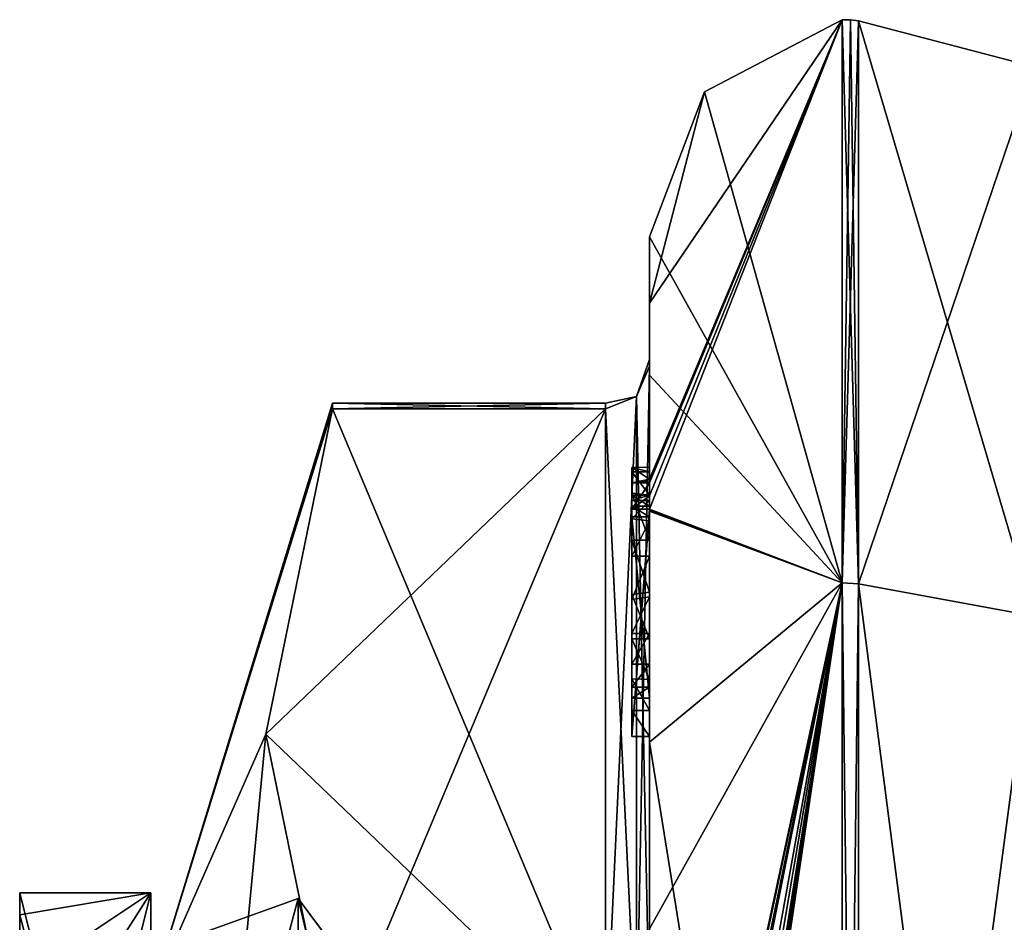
# Model space of a CAD drawing. Extents: x -23 to 700, y -2000 to 0.
# Tile 130 of 210: x -12 to 0, y -16 to -6. Entities that reach past the tile are written whole.
import ezdxf

# ---------------------------------------------------------------- set-up
doc = ezdxf.new("R2010")
doc.units = 0
doc.header["$LTSCALE"] = 72.417309
for name, color, linetype in [('105', 7, 'CONTINUOUS'), ('106', 7, 'CONTINUOUS'), ('11', 7, 'CONTINUOUS'), ('1650', 7, 'CONTINUOUS'), ('1651', 7, 'CONTINUOUS'), ('1652', 7, 'CONTINUOUS'), ('1657', 7, 'CONTINUOUS'), ('1658', 7, 'CONTINUOUS'), ('1659', 7, 'CONTINUOUS'), ('1660', 7, 'CONTINUOUS'), ('1665', 7, 'CONTINUOUS'), ('1666', 7, 'CONTINUOUS'), ('1668', 7, 'CONTINUOUS'), ('1722', 7, 'CONTINUOUS'), ('1723', 7, 'CONTINUOUS'), ('1724', 7, 'CONTINUOUS'), ('1725', 7, 'CONTINUOUS'), ('1726', 7, 'CONTINUOUS'), ('1727', 7, 'CONTINUOUS'), ('1728', 7, 'CONTINUOUS'), ('1729', 7, 'CONTINUOUS'), ('1731', 7, 'CONTINUOUS'), ('1732', 7, 'CONTINUOUS'), ('1738', 7, 'CONTINUOUS'), ('1739', 7, 'CONTINUOUS'), ('1740', 7, 'CONTINUOUS'), ('1741', 7, 'CONTINUOUS'), ('1742', 7, 'CONTINUOUS'), ('1743', 7, 'CONTINUOUS'), ('1744', 7, 'CONTINUOUS'), ('1827', 7, 'CONTINUOUS'), ('1833', 7, 'CONTINUOUS'), ('3', 7, 'CONTINUOUS'), ('4', 7, 'CONTINUOUS'), ('5', 7, 'CONTINUOUS')]:
    doc.layers.add(name, color=color, linetype=linetype)

msp = doc.modelspace()

# ---------------------------------------------------------------- linework, layer by layer
at = {"layer": '105', "color": 7, "linetype": 'CONTINUOUS'}
for points in [[(-10.1, -16.671), (-10.1, -22.335, 9.811), (-8.417, -16.064), (-10.1, -16.671)], [(-8.417, -16.064), (-10.1, -22.335, 9.811), (-8.417, -19.56, 8.44), (-8.417, -16.064)], [(-7.35, -17.5), (-8.417, -16.064), (-8.417, -19.56, 8.44), (-7.35, -17.5)]]:
    msp.add_3dface(points, dxfattribs=at)
at = {"layer": '106', "color": 7, "linetype": 'CONTINUOUS'}
for points in [[(-10.1, -16.671), (-8.417, -16.064), (-8.417, -19.56, -8.44), (-10.1, -16.671)], [(-7.35, -17.5), (-7.35, -20.575, -7.425), (-8.417, -16.064), (-7.35, -17.5)], [(-8.417, -16.064), (-7.35, -20.575, -7.425), (-8.417, -19.56, -8.44), (-8.417, -16.064)]]:
    msp.add_3dface(points, dxfattribs=at)
at = {"layer": '11', "color": 7, "linetype": 'CONTINUOUS'}
for points in [[(-11.6, -16), (-11.6, -16.253, -2.45), (-11.6, -16.253, 2.45), (-11.6, -16)], [(-11.6, -16.253, -2.45), (-11.6, -17, -4.796), (-11.6, -16.253, 2.45), (-11.6, -16.253, -2.45)], [(-11.6, -17, -4.796), (-11.6, -17, 4.796), (-11.6, -16.253, 2.45), (-11.6, -17, -4.796)]]:
    msp.add_3dface(points, dxfattribs=at)
at = {"layer": '1650', "linetype": 'CONTINUOUS'}
for points in [[(-8.023, -17.907, 14.418), (-4.9, -10.467, 1.532), (-8.786, -14.187, 7.975), (-8.023, -17.907, 14.418)], [(-8.786, -14.187, 7.975), (-4.9, -10.467, 1.532), (-8.023, -10.467, 1.532), (-8.786, -14.187, 7.975)], [(-4.9, -17.907, 14.418), (-4.9, -10.467, 1.532), (-8.023, -17.907, 14.418), (-4.9, -17.907, 14.418)]]:
    msp.add_3dface(points, dxfattribs=at)
at = {"layer": '1651', "linetype": 'CONTINUOUS'}
for points in [[(-8.023, -10.467, -1.532), (-4.9, -17.907, -14.418), (-8.786, -14.187, -7.975), (-8.023, -10.467, -1.532)], [(-4.9, -10.467, -1.532), (-4.9, -17.907, -14.418), (-8.023, -10.467, -1.532), (-4.9, -10.467, -1.532)], [(-8.786, -14.187, -7.975), (-4.9, -17.907, -14.418), (-8.023, -17.907, -14.418), (-8.786, -14.187, -7.975)]]:
    msp.add_3dface(points, dxfattribs=at)
at = {"layer": '1652', "linetype": 'CONTINUOUS'}
for points in [[(-4.4, -8.5), (-4.4, -10.08, -7.69), (-4.4, -9.257, 5.382), (-4.4, -8.5)], [(-4.4, -9.257, 5.382), (-4.4, -10.08, -7.69), (-4.4, -9.9, -0.012), (-4.4, -9.257, 5.382)], [(-4.4, -11.268, 10.015), (-4.4, -9.257, 5.382), (-4.4, -11.133, 9.552), (-4.4, -11.268, 10.015)], [(-4.4, -11.133, 9.552), (-4.4, -9.257, 5.382), (-4.4, -9.979, 1.686), (-4.4, -11.133, 9.552)], [(-4.4, -9.979, 1.686), (-4.4, -9.257, 5.382), (-4.4, -9.9, -0.012), (-4.4, -9.979, 1.686)], [(-4.4, -9.9, -0.012), (-4.4, -10.08, -7.69), (-4.4, -9.979, -1.686), (-4.4, -9.9, -0.012)], [(-4.4, -13.915, 8.604), (-4.4, -13.561, 8.194), (-4.4, -9.979, 1.686), (-4.4, -13.915, 8.604)], [(-4.4, -17.529, 14.764), (-4.4, -13.915, 8.604), (-4.4, -9.979, 1.686), (-4.4, -17.529, 14.764)], [(-4.4, -10.08, -7.69), (-4.4, -14.278, -13.855), (-4.4, -9.979, -1.686), (-4.4, -10.08, -7.69)], [(-4.4, -9.979, -1.686), (-4.4, -14.278, -13.855), (-4.4, -17.529, -14.764), (-4.4, -9.979, -1.686)], [(-4.4, -11.187, 9.097), (-4.4, -11.133, 9.552), (-4.4, -9.979, 1.686), (-4.4, -11.187, 9.097)], [(-4.4, -11.454, 8.634), (-4.4, -11.187, 9.097), (-4.4, -9.979, 1.686), (-4.4, -11.454, 8.634)], [(-4.4, -11.966, 8.23), (-4.4, -11.454, 8.634), (-4.4, -9.979, 1.686), (-4.4, -11.966, 8.23)], [(-4.4, -12.563, 7.993), (-4.4, -11.966, 8.23), (-4.4, -9.979, 1.686), (-4.4, -12.563, 7.993)], [(-4.4, -13.095, 7.988), (-4.4, -12.563, 7.993), (-4.4, -9.979, 1.686), (-4.4, -13.095, 7.988)], [(-4.4, -13.561, 8.194), (-4.4, -13.095, 7.988), (-4.4, -9.979, 1.686), (-4.4, -13.561, 8.194)], [(-4.4, -11.454, 9.579), (-4.4, -11.514, 9.204), (-4.4, -11.578, 9.948), (-4.4, -11.454, 9.579)], [(-4.4, -11.514, 9.204), (-4.4, -11.747, 8.855), (-4.4, -11.578, 9.948), (-4.4, -11.514, 9.204)], [(-4.4, -11.747, 8.855), (-4.4, -11.701, 10.162), (-4.4, -11.578, 9.948), (-4.4, -11.747, 8.855)], [(-4.4, -11.635, 10.603), (-4.4, -14.211, 9.116), (-4.4, -16.414, 15.685), (-4.4, -11.635, 10.603)], [(-4.4, -13.773, 8.966), (-4.4, -11.701, 10.162), (-4.4, -13.65, 8.752), (-4.4, -13.773, 8.966)], [(-4.4, -13.65, 8.752), (-4.4, -11.701, 10.162), (-4.4, -13.385, 8.46), (-4.4, -13.65, 8.752)], [(-4.4, -13.385, 8.46), (-4.4, -11.701, 10.162), (-4.4, -13.035, 8.329), (-4.4, -13.385, 8.46)], [(-4.4, -13.035, 8.329), (-4.4, -11.701, 10.162), (-4.4, -12.616, 8.356), (-4.4, -13.035, 8.329)], [(-4.4, -12.616, 8.356), (-4.4, -11.701, 10.162), (-4.4, -12.151, 8.55), (-4.4, -12.616, 8.356)], [(-4.4, -12.151, 8.55), (-4.4, -11.701, 10.162), (-4.4, -11.747, 8.855), (-4.4, -12.151, 8.55)], [(-4.4, -14.211, 9.116), (-4.4, -13.915, 8.604), (-4.4, -17.529, 14.764), (-4.4, -14.211, 9.116)], [(-4.4, -16.414, 15.685), (-4.4, -14.211, 9.116), (-4.4, -17.529, 14.764), (-4.4, -16.414, 15.685)], [(-4.4, -14.278, -13.855), (-4.4, -20.48, -17.992), (-4.4, -17.529, -14.764), (-4.4, -14.278, -13.855)]]:
    msp.add_3dface(points, dxfattribs=at)
at = {"layer": '1657', "linetype": 'CONTINUOUS'}
for points in [[(-2.195, -6.017), (-2.195, -12.456, -15.544), (-3.769, -6.84), (-2.195, -6.017)], [(-2.195, -12.456, -15.544), (-4.4, -8.5), (-3.769, -6.84), (-2.195, -12.456, -15.544)], [(-4.4, -10.08, -7.69), (-4.4, -8.5), (-2.195, -12.456, -15.544), (-4.4, -10.08, -7.69)], [(-4.4, -14.278, -13.855), (-4.4, -10.08, -7.69), (-2.195, -12.456, -15.544), (-4.4, -14.278, -13.855)], [(-2.195, -28, -21.983), (-4.4, -14.278, -13.855), (-2.195, -12.456, -15.544), (-2.195, -28, -21.983)], [(-4.4, -20.48, -17.992), (-4.4, -14.278, -13.855), (-2.195, -28, -21.983), (-4.4, -20.48, -17.992)]]:
    msp.add_3dface(points, dxfattribs=at)
at = {"layer": '1658', "linetype": 'CONTINUOUS'}
for points in [[(-4.4, -9.257, 5.382), (-4.4, -11.268, 10.015), (-2.195, -6.017), (-4.4, -9.257, 5.382)], [(-4.4, -9.257, 5.382), (-2.195, -6.017), (-3.769, -6.84), (-4.4, -9.257, 5.382)], [(-2.195, -6.017), (-4.4, -11.268, 10.015), (-4.4, -11.288, 10.053), (-2.195, -6.017)], [(-4.4, -11.31, 10.091), (-2.195, -6.017), (-4.4, -11.288, 10.053), (-4.4, -11.31, 10.091)], [(-2.195, -6.017), (-4.4, -11.31, 10.091), (-4.4, -11.461, 10.354), (-2.195, -6.017)], [(-2.195, -12.456, 15.544), (-2.195, -6.017), (-4.4, -11.613, 10.616), (-2.195, -12.456, 15.544)], [(-4.4, -11.613, 10.616), (-2.195, -6.017), (-4.4, -11.461, 10.354), (-4.4, -11.613, 10.616)], [(-4.4, -8.5), (-4.4, -9.257, 5.382), (-3.769, -6.84), (-4.4, -8.5)], [(-4.4, -11.624, 10.61), (-2.195, -12.456, 15.544), (-4.4, -11.613, 10.616), (-4.4, -11.624, 10.61)], [(-4.4, -11.635, 10.603), (-2.195, -12.456, 15.544), (-4.4, -11.624, 10.61), (-4.4, -11.635, 10.603)], [(-4.4, -11.635, 10.603), (-4.4, -16.414, 15.685), (-2.195, -12.456, 15.544), (-4.4, -11.635, 10.603)], [(-4.4, -16.414, 15.685), (-4.4, -22.674, 18.759), (-2.195, -12.456, 15.544), (-4.4, -16.414, 15.685)], [(-2.195, -12.456, 15.544), (-4.4, -22.674, 18.759), (-4.374, -22.674, 19.134), (-2.195, -12.456, 15.544)], [(-2.195, -12.456, 15.544), (-4.4, -26.56, 19.447), (-4.4, -26.884, 19.5), (-2.195, -12.456, 15.544)], [(-4.4, -26.56, 19.447), (-2.195, -12.456, 15.544), (-4.399, -26.227, 19.5), (-4.4, -26.56, 19.447)], [(-2.195, -28, 21.983), (-2.195, -12.456, 15.544), (-4.4, -27.249, 19.5), (-2.195, -28, 21.983)], [(-4.4, -27.249, 19.5), (-2.195, -12.456, 15.544), (-4.4, -27.067, 19.5), (-4.4, -27.249, 19.5)], [(-4.4, -27.067, 19.5), (-2.195, -12.456, 15.544), (-4.4, -26.884, 19.5), (-4.4, -27.067, 19.5)], [(-4.399, -26.227, 19.5), (-2.195, -12.456, 15.544), (-4.394, -25.404, 19.5), (-4.399, -26.227, 19.5)], [(-4.394, -25.404, 19.5), (-2.195, -12.456, 15.544), (-4.383, -24.594, 19.5), (-4.394, -25.404, 19.5)], [(-4.383, -24.594, 19.5), (-2.195, -12.456, 15.544), (-4.32, -23.021, 19.5), (-4.383, -24.594, 19.5)], [(-4.296, -22.674, 19.5), (-2.195, -12.456, 15.544), (-4.374, -22.674, 19.134), (-4.296, -22.674, 19.5)], [(-4.32, -23.021, 19.5), (-2.195, -12.456, 15.544), (-4.296, -22.674, 19.5), (-4.32, -23.021, 19.5)]]:
    msp.add_3dface(points, dxfattribs=at)
at = {"layer": '1659', "linetype": 'CONTINUOUS'}
for points in [[(-2.009, -12.465, 15.535), (0, -6.556), (-2.009, -6.03, 0), (-2.009, -12.465, 15.535)], [(0, -12.837, 15.164), (0, -6.556), (-2.009, -12.465, 15.535), (0, -12.837, 15.164)], [(-2.009, -28, 21.97), (0, -12.837, 15.164), (-2.009, -12.465, 15.535), (-2.009, -28, 21.97)], [(0, -28, 21.444), (0, -12.837, 15.164), (-2.009, -28, 21.97), (0, -28, 21.444)]]:
    msp.add_3dface(points, dxfattribs=at)
at = {"layer": '1660', "linetype": 'CONTINUOUS'}
for points in [[(0, -6.556), (0, -12.837, -15.164), (-2.009, -6.03, 0), (0, -6.556)], [(-2.009, -6.03, 0), (0, -12.837, -15.164), (-2.009, -12.465, -15.535), (-2.009, -6.03, 0)], [(0, -12.837, -15.164), (0, -28, -21.444), (-2.009, -12.465, -15.535), (0, -12.837, -15.164)], [(-2.009, -12.465, -15.535), (0, -28, -21.444), (-2.009, -28, -21.97), (-2.009, -12.465, -15.535)]]:
    msp.add_3dface(points, dxfattribs=at)
at = {"layer": '1665', "linetype": 'CONTINUOUS'}
for points in [[(-2.009, -12.465, -15.535), (-2.195, -6.017), (-2.102, -6.015, 0), (-2.009, -12.465, -15.535)], [(-2.195, -12.456, -15.544), (-2.195, -6.017), (-2.009, -12.465, -15.535), (-2.195, -12.456, -15.544)], [(-2.009, -6.03, 0), (-2.009, -12.465, -15.535), (-2.102, -6.015, 0), (-2.009, -6.03, 0)], [(-2.195, -28, -21.983), (-2.195, -12.456, -15.544), (-2.009, -28, -21.97), (-2.195, -28, -21.983)], [(-2.195, -12.456, -15.544), (-2.009, -12.465, -15.535), (-2.009, -28, -21.97), (-2.195, -12.456, -15.544)]]:
    msp.add_3dface(points, dxfattribs=at)
at = {"layer": '1666', "linetype": 'CONTINUOUS'}
for points in [[(-2.195, -6.017), (-2.195, -12.456, 15.544), (-2.102, -6.015, 0), (-2.195, -6.017)], [(-2.195, -12.456, 15.544), (-2.009, -6.03, 0), (-2.102, -6.015, 0), (-2.195, -12.456, 15.544)], [(-2.195, -12.456, 15.544), (-2.009, -12.465, 15.535), (-2.009, -6.03, 0), (-2.195, -12.456, 15.544)], [(-2.195, -12.456, 15.544), (-2.195, -28, 21.983), (-2.009, -12.465, 15.535), (-2.195, -12.456, 15.544)], [(-2.195, -28, 21.983), (-2.009, -28, 21.97), (-2.009, -12.465, 15.535), (-2.195, -28, 21.983)]]:
    msp.add_3dface(points, dxfattribs=at)
at = {"layer": '1668', "linetype": 'CONTINUOUS'}
for points in [[(-10.1, -17.175, 6.249), (-8.023, -10.467, 1.532), (-8.023, -10.4), (-10.1, -17.175, 6.249)], [(-8.023, -10.467, -1.532), (-10.1, -17.175, 6.249), (-8.023, -10.4), (-8.023, -10.467, -1.532)], [(-10.1, -17.175, 6.249), (-8.786, -14.187, 7.975), (-8.023, -10.467, 1.532), (-10.1, -17.175, 6.249)], [(-10.1, -17.175, 6.249), (-8.023, -10.467, -1.532), (-8.786, -14.187, -7.975), (-10.1, -17.175, 6.249)], [(-10.1, -17.175, -6.249), (-10.1, -17.175, 6.249), (-8.786, -14.187, -7.975), (-10.1, -17.175, -6.249)], [(-10.1, -17.175, -6.249), (-8.786, -14.187, -7.975), (-8.023, -17.907, -14.418), (-10.1, -17.175, -6.249)], [(-10.1, -17.175, 6.249), (-10.1, -28, 12.5), (-8.786, -14.187, 7.975), (-10.1, -17.175, 6.249)], [(-10.1, -28, 12.5), (-8.023, -17.907, 14.418), (-8.786, -14.187, 7.975), (-10.1, -28, 12.5)]]:
    msp.add_3dface(points, dxfattribs=at)
at = {"layer": '1722', "linetype": 'CONTINUOUS'}
for points in [[(-4.6, -11.136, 9.59), (-4.6, -11.187, 9.097), (-4.6, -11.578, 9.948), (-4.6, -11.136, 9.59)], [(-4.6, -11.136, 9.59), (-4.6, -11.613, 10.616), (-4.6, -11.31, 10.091), (-4.6, -11.136, 9.59)], [(-4.6, -11.613, 10.616), (-4.6, -11.136, 9.59), (-4.6, -11.578, 9.948), (-4.6, -11.613, 10.616)], [(-4.6, -11.453, 9.57), (-4.6, -11.187, 9.097), (-4.6, -11.514, 9.204), (-4.6, -11.453, 9.57)], [(-4.6, -11.578, 9.948), (-4.6, -11.187, 9.097), (-4.6, -11.453, 9.57), (-4.6, -11.578, 9.948)], [(-4.6, -11.187, 9.097), (-4.6, -11.431, 8.659), (-4.6, -11.514, 9.204), (-4.6, -11.187, 9.097)], [(-4.6, -11.514, 9.204), (-4.6, -11.431, 8.659), (-4.6, -11.724, 8.879), (-4.6, -11.514, 9.204)], [(-4.6, -11.431, 8.659), (-4.6, -11.966, 8.23), (-4.6, -11.724, 8.879), (-4.6, -11.431, 8.659)], [(-4.6, -11.701, 10.162), (-4.6, -11.613, 10.616), (-4.6, -11.578, 9.948), (-4.6, -11.701, 10.162)], [(-4.6, -14.211, 9.116), (-4.6, -11.613, 10.616), (-4.6, -13.773, 8.966), (-4.6, -14.211, 9.116)], [(-4.6, -11.613, 10.616), (-4.6, -11.701, 10.162), (-4.6, -13.773, 8.966), (-4.6, -11.613, 10.616)], [(-4.6, -11.724, 8.879), (-4.6, -11.966, 8.23), (-4.6, -12.151, 8.55), (-4.6, -11.724, 8.879)], [(-4.6, -11.966, 8.23), (-4.6, -12.59, 7.986), (-4.6, -12.151, 8.55), (-4.6, -11.966, 8.23)], [(-4.6, -12.151, 8.55), (-4.6, -12.59, 7.986), (-4.6, -12.646, 8.348), (-4.6, -12.151, 8.55)], [(-4.6, -12.646, 8.348), (-4.6, -12.59, 7.986), (-4.6, -13.035, 8.329), (-4.6, -12.646, 8.348)], [(-4.6, -12.59, 7.986), (-4.6, -13.095, 7.988), (-4.6, -13.035, 8.329), (-4.6, -12.59, 7.986)], [(-4.6, -13.035, 8.329), (-4.6, -13.095, 7.988), (-4.6, -13.386, 8.46), (-4.6, -13.035, 8.329)], [(-4.6, -13.095, 7.988), (-4.6, -13.553, 8.187), (-4.6, -13.386, 8.46), (-4.6, -13.095, 7.988)], [(-4.6, -13.386, 8.46), (-4.6, -13.553, 8.187), (-4.6, -13.65, 8.752), (-4.6, -13.386, 8.46)], [(-4.6, -13.553, 8.187), (-4.6, -13.915, 8.604), (-4.6, -13.773, 8.966), (-4.6, -13.553, 8.187)], [(-4.6, -13.65, 8.752), (-4.6, -13.553, 8.187), (-4.6, -13.773, 8.966), (-4.6, -13.65, 8.752)], [(-4.6, -13.915, 8.604), (-4.6, -14.211, 9.116), (-4.6, -13.773, 8.966), (-4.6, -13.915, 8.604)]]:
    msp.add_3dface(points, dxfattribs=at)
at = {"layer": '1723', "linetype": 'CONTINUOUS'}
for points in [[(-4.4, -13.915, 8.604), (-4.4, -14.211, 9.116), (-4.6, -13.915, 8.604), (-4.4, -13.915, 8.604)], [(-4.4, -14.211, 9.116), (-4.6, -14.211, 9.116), (-4.6, -13.915, 8.604), (-4.4, -14.211, 9.116)]]:
    msp.add_3dface(points, dxfattribs=at)
at = {"layer": '1724', "linetype": 'CONTINUOUS'}
for points in [[(-4.4, -13.095, 7.988), (-4.4, -13.561, 8.194), (-4.6, -13.095, 7.988), (-4.4, -13.095, 7.988)], [(-4.4, -13.561, 8.194), (-4.6, -13.553, 8.187), (-4.6, -13.095, 7.988), (-4.4, -13.561, 8.194)], [(-4.4, -13.561, 8.194), (-4.4, -13.915, 8.604), (-4.6, -13.553, 8.187), (-4.4, -13.561, 8.194)], [(-4.4, -13.915, 8.604), (-4.6, -13.915, 8.604), (-4.6, -13.553, 8.187), (-4.4, -13.915, 8.604)]]:
    msp.add_3dface(points, dxfattribs=at)
at = {"layer": '1725', "linetype": 'CONTINUOUS'}
for points in [[(-4.4, -11.966, 8.23), (-4.4, -12.563, 7.993), (-4.6, -11.966, 8.23), (-4.4, -11.966, 8.23)], [(-4.4, -12.563, 7.993), (-4.6, -12.59, 7.986), (-4.6, -11.966, 8.23), (-4.4, -12.563, 7.993)], [(-4.4, -12.563, 7.993), (-4.4, -13.095, 7.988), (-4.6, -12.59, 7.986), (-4.4, -12.563, 7.993)], [(-4.4, -13.095, 7.988), (-4.6, -13.095, 7.988), (-4.6, -12.59, 7.986), (-4.4, -13.095, 7.988)]]:
    msp.add_3dface(points, dxfattribs=at)
at = {"layer": '1726', "linetype": 'CONTINUOUS'}
for points in [[(-4.4, -11.187, 9.097), (-4.4, -11.454, 8.634), (-4.6, -11.187, 9.097), (-4.4, -11.187, 9.097)], [(-4.4, -11.454, 8.634), (-4.6, -11.431, 8.659), (-4.6, -11.187, 9.097), (-4.4, -11.454, 8.634)], [(-4.4, -11.454, 8.634), (-4.4, -11.966, 8.23), (-4.6, -11.431, 8.659), (-4.4, -11.454, 8.634)], [(-4.4, -11.966, 8.23), (-4.6, -11.966, 8.23), (-4.6, -11.431, 8.659), (-4.4, -11.966, 8.23)]]:
    msp.add_3dface(points, dxfattribs=at)
at = {"layer": '1727', "linetype": 'CONTINUOUS'}
for points in [[(-4.4, -11.268, 10.015), (-4.4, -11.133, 9.552), (-4.6, -11.136, 9.59), (-4.4, -11.268, 10.015)], [(-4.4, -11.133, 9.552), (-4.4, -11.187, 9.097), (-4.6, -11.136, 9.59), (-4.4, -11.133, 9.552)], [(-4.4, -11.268, 10.015), (-4.6, -11.136, 9.59), (-4.6, -11.31, 10.091), (-4.4, -11.268, 10.015)], [(-4.4, -11.187, 9.097), (-4.6, -11.187, 9.097), (-4.6, -11.136, 9.59), (-4.4, -11.187, 9.097)], [(-4.4, -11.288, 10.053), (-4.4, -11.268, 10.015), (-4.6, -11.31, 10.091), (-4.4, -11.288, 10.053)], [(-4.4, -11.31, 10.091), (-4.4, -11.288, 10.053), (-4.6, -11.31, 10.091), (-4.4, -11.31, 10.091)]]:
    msp.add_3dface(points, dxfattribs=at)
at = {"layer": '1728', "linetype": 'CONTINUOUS'}
for points in [[(-4.4, -11.461, 10.354), (-4.4, -11.31, 10.091), (-4.6, -11.613, 10.616), (-4.4, -11.461, 10.354)], [(-4.6, -11.613, 10.616), (-4.4, -11.31, 10.091), (-4.6, -11.31, 10.091), (-4.6, -11.613, 10.616)], [(-4.4, -11.613, 10.616), (-4.4, -11.461, 10.354), (-4.6, -11.613, 10.616), (-4.4, -11.613, 10.616)]]:
    msp.add_3dface(points, dxfattribs=at)
at = {"layer": '1729', "linetype": 'CONTINUOUS'}
for points in [[(-4.4, -11.624, 10.61), (-4.4, -11.613, 10.616), (-4.6, -14.211, 9.116), (-4.4, -11.624, 10.61)], [(-4.4, -11.613, 10.616), (-4.6, -11.613, 10.616), (-4.6, -14.211, 9.116), (-4.4, -11.613, 10.616)], [(-4.4, -11.635, 10.603), (-4.4, -11.624, 10.61), (-4.6, -14.211, 9.116), (-4.4, -11.635, 10.603)], [(-4.4, -14.211, 9.116), (-4.4, -11.635, 10.603), (-4.6, -14.211, 9.116), (-4.4, -14.211, 9.116)]]:
    msp.add_3dface(points, dxfattribs=at)
at = {"layer": '1731', "linetype": 'CONTINUOUS'}
for points in [[(-4.4, -17.529, 14.764), (-4.4, -9.979, 1.686), (-4.549, -10.326, 1.576), (-4.4, -17.529, 14.764)], [(-4.549, -10.326, 1.576), (-4.9, -10.467, 1.532), (-4.549, -17.798, 14.518), (-4.549, -10.326, 1.576)], [(-4.4, -17.529, 14.764), (-4.549, -10.326, 1.576), (-4.549, -17.798, 14.518), (-4.4, -17.529, 14.764)], [(-4.9, -10.467, 1.532), (-4.9, -17.907, 14.418), (-4.549, -17.798, 14.518), (-4.9, -10.467, 1.532)]]:
    msp.add_3dface(points, dxfattribs=at)
at = {"layer": '1732', "linetype": 'CONTINUOUS'}
for points in [[(-4.4, -9.979, -1.686), (-4.4, -17.529, -14.764), (-4.549, -17.798, -14.518), (-4.4, -9.979, -1.686)], [(-4.4, -9.979, -1.686), (-4.549, -17.798, -14.518), (-4.549, -10.326, -1.576), (-4.4, -9.979, -1.686)], [(-4.9, -17.907, -14.418), (-4.9, -10.467, -1.532), (-4.549, -10.326, -1.576), (-4.9, -17.907, -14.418)], [(-4.549, -17.798, -14.518), (-4.9, -17.907, -14.418), (-4.549, -10.326, -1.576), (-4.549, -17.798, -14.518)]]:
    msp.add_3dface(points, dxfattribs=at)
at = {"layer": '1738', "linetype": 'CONTINUOUS'}
for points in [[(-4.4, -11.701, 10.162), (-4.4, -13.773, 8.966), (-4.6, -11.701, 10.162), (-4.4, -11.701, 10.162)], [(-4.6, -11.701, 10.162), (-4.4, -13.773, 8.966), (-4.6, -13.773, 8.966), (-4.6, -11.701, 10.162)]]:
    msp.add_3dface(points, dxfattribs=at)
at = {"layer": '1739', "linetype": 'CONTINUOUS'}
for points in [[(-4.4, -13.773, 8.966), (-4.4, -13.65, 8.752), (-4.6, -13.773, 8.966), (-4.4, -13.773, 8.966)], [(-4.4, -13.65, 8.752), (-4.6, -13.65, 8.752), (-4.6, -13.773, 8.966), (-4.4, -13.65, 8.752)]]:
    msp.add_3dface(points, dxfattribs=at)
at = {"layer": '1740', "linetype": 'CONTINUOUS'}
for points in [[(-4.4, -13.385, 8.46), (-4.4, -13.035, 8.329), (-4.6, -13.386, 8.46), (-4.4, -13.385, 8.46)], [(-4.4, -13.035, 8.329), (-4.6, -13.035, 8.329), (-4.6, -13.386, 8.46), (-4.4, -13.035, 8.329)], [(-4.4, -13.65, 8.752), (-4.4, -13.385, 8.46), (-4.6, -13.65, 8.752), (-4.4, -13.65, 8.752)], [(-4.4, -13.385, 8.46), (-4.6, -13.386, 8.46), (-4.6, -13.65, 8.752), (-4.4, -13.385, 8.46)]]:
    msp.add_3dface(points, dxfattribs=at)
at = {"layer": '1741', "linetype": 'CONTINUOUS'}
for points in [[(-4.4, -12.616, 8.356), (-4.4, -12.151, 8.55), (-4.6, -12.646, 8.348), (-4.4, -12.616, 8.356)], [(-4.4, -12.151, 8.55), (-4.6, -12.151, 8.55), (-4.6, -12.646, 8.348), (-4.4, -12.151, 8.55)], [(-4.4, -13.035, 8.329), (-4.4, -12.616, 8.356), (-4.6, -13.035, 8.329), (-4.4, -13.035, 8.329)], [(-4.4, -12.616, 8.356), (-4.6, -12.646, 8.348), (-4.6, -13.035, 8.329), (-4.4, -12.616, 8.356)]]:
    msp.add_3dface(points, dxfattribs=at)
at = {"layer": '1742', "linetype": 'CONTINUOUS'}
for points in [[(-4.4, -11.747, 8.855), (-4.4, -11.514, 9.204), (-4.6, -11.724, 8.879), (-4.4, -11.747, 8.855)], [(-4.4, -11.514, 9.204), (-4.6, -11.514, 9.204), (-4.6, -11.724, 8.879), (-4.4, -11.514, 9.204)], [(-4.4, -11.747, 8.855), (-4.6, -11.724, 8.879), (-4.6, -12.151, 8.55), (-4.4, -11.747, 8.855)], [(-4.4, -12.151, 8.55), (-4.4, -11.747, 8.855), (-4.6, -12.151, 8.55), (-4.4, -12.151, 8.55)]]:
    msp.add_3dface(points, dxfattribs=at)
at = {"layer": '1743', "linetype": 'CONTINUOUS'}
for points in [[(-4.4, -11.454, 9.579), (-4.4, -11.578, 9.948), (-4.6, -11.453, 9.57), (-4.4, -11.454, 9.579)], [(-4.4, -11.454, 9.579), (-4.6, -11.453, 9.57), (-4.6, -11.514, 9.204), (-4.4, -11.454, 9.579)], [(-4.4, -11.578, 9.948), (-4.6, -11.578, 9.948), (-4.6, -11.453, 9.57), (-4.4, -11.578, 9.948)], [(-4.4, -11.514, 9.204), (-4.4, -11.454, 9.579), (-4.6, -11.514, 9.204), (-4.4, -11.514, 9.204)]]:
    msp.add_3dface(points, dxfattribs=at)
at = {"layer": '1744', "linetype": 'CONTINUOUS'}
for points in [[(-4.4, -11.578, 9.948), (-4.4, -11.701, 10.162), (-4.6, -11.578, 9.948), (-4.4, -11.578, 9.948)], [(-4.4, -11.701, 10.162), (-4.6, -11.701, 10.162), (-4.6, -11.578, 9.948), (-4.4, -11.701, 10.162)]]:
    msp.add_3dface(points, dxfattribs=at)
at = {"layer": '1827', "linetype": 'CONTINUOUS'}
for points in [[(-8.023, -10.467, 1.532), (-4.9, -10.467, 1.532), (-4.9, -10.4, -0.01), (-8.023, -10.467, 1.532)], [(-8.023, -10.4), (-8.023, -10.467, 1.532), (-4.9, -10.4, -0.01), (-8.023, -10.4)], [(-4.9, -10.467, -1.532), (-8.023, -10.467, -1.532), (-8.023, -10.4), (-4.9, -10.467, -1.532)], [(-4.9, -10.467, -1.532), (-8.023, -10.4), (-4.9, -10.4, -0.01), (-4.9, -10.467, -1.532)]]:
    msp.add_3dface(points, dxfattribs=at)
at = {"layer": '1833', "linetype": 'CONTINUOUS'}
for points in [[(-4.4, -9.979, 1.686), (-4.4, -9.9, -0.012), (-4.549, -10.326, -1.576), (-4.4, -9.979, 1.686)], [(-4.4, -9.9, -0.012), (-4.4, -9.979, -1.686), (-4.549, -10.326, -1.576), (-4.4, -9.9, -0.012)], [(-4.4, -9.979, 1.686), (-4.549, -10.326, -1.576), (-4.549, -10.326, 1.576), (-4.4, -9.979, 1.686)], [(-4.9, -10.4, -0.01), (-4.9, -10.467, 1.532), (-4.549, -10.326, 1.576), (-4.9, -10.4, -0.01)], [(-4.9, -10.467, -1.532), (-4.9, -10.4, -0.01), (-4.549, -10.326, 1.576), (-4.9, -10.467, -1.532)], [(-4.549, -10.326, -1.576), (-4.9, -10.467, -1.532), (-4.549, -10.326, 1.576), (-4.549, -10.326, -1.576)]]:
    msp.add_3dface(points, dxfattribs=at)
at = {"layer": '3', "color": 7, "linetype": 'CONTINUOUS'}
for points in [[(-10.1, -16), (-10.1, -22, -10.392), (-11.6, -16), (-10.1, -16)], [(-11.6, -16), (-10.1, -22, -10.392), (-11.6, -16.253, -2.45), (-11.6, -16)], [(-11.6, -16.253, -2.45), (-10.1, -22, -10.392), (-11.6, -17, -4.796), (-11.6, -16.253, -2.45)]]:
    msp.add_3dface(points, dxfattribs=at)
at = {"layer": '4', "color": 7, "linetype": 'CONTINUOUS'}
for points in [[(-10.1, -16), (-11.6, -16), (-11.6, -16.253, 2.45), (-10.1, -16)], [(-11.6, -22, 10.392), (-10.1, -16), (-11.6, -18.347, 7.128), (-11.6, -22, 10.392)], [(-10.1, -16), (-11.6, -22, 10.392), (-10.1, -22, 10.392), (-10.1, -16)], [(-11.6, -18.347, 7.128), (-10.1, -16), (-11.6, -17, 4.796), (-11.6, -18.347, 7.128)], [(-11.6, -17, 4.796), (-10.1, -16), (-11.6, -16.253, 2.45), (-11.6, -17, 4.796)]]:
    msp.add_3dface(points, dxfattribs=at)
at = {"layer": '5', "color": 7, "linetype": 'CONTINUOUS'}
for points in [[(-10.1, -22, -10.392), (-10.1, -16), (-10.1, -16.671), (-10.1, -22, -10.392)], [(-10.1, -16), (-10.1, -22, 10.392), (-10.1, -16.671), (-10.1, -16)]]:
    msp.add_3dface(points, dxfattribs=at)

doc.saveas('drawing.dxf')
